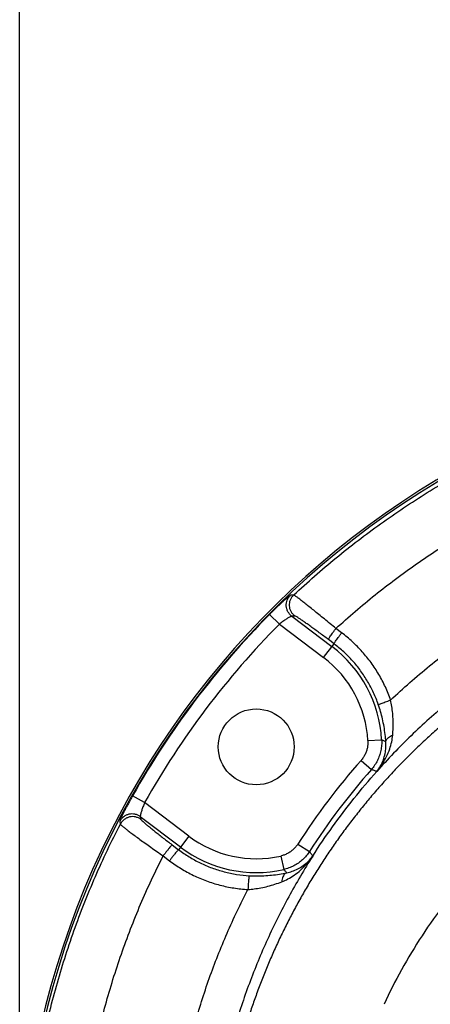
# Model space of a CAD drawing. Extents: x 0 to 594, y 0 to 420.
# Tile 39 of 57: x 244 to 249, y 327 to 338. Entities that reach past the tile are written whole.
import ezdxf

# ---------------------------------------------------------------- set-up
doc = ezdxf.new("R2010")
doc.units = 0
doc.header["$LTSCALE"] = 32.67
doc.layers.get('0').update_dxf_attribs({"linetype": 'CONTINUOUS'})
doc.layers.add('DRIV_DIM', color=7, linetype='CONTINUOUS')
doc.styles.get("Standard").update_dxf_attribs({"font": 'txt', "width": 0.8})
doc.dimstyles.new('DIMSTYLE_3', dxfattribs={"dimtxt": 3.8, "dimasz": 1.8, "dimexe": 0.18, "dimexo": 0.0625, "dimgap": 0.09, "dimtad": 1, "dimdec": 0, "dimlfac": 6, "dimtxsty": 'STANDARD', "dimblk": 'OPEN', "dimblk1": 'OPEN', "dimblk2": 'OPEN', "dimcen": 0.09, "dimazin": 3, "dimtfac": 1, "dimtdec": 0, "dimtofl": 0, "dimtmove": 0, "dimatfit": 3, "dimtolj": 1})

# ---------------------------------------------------------------- blocks, each defined once
blk = doc.blocks.new('_OPEN')
at = {"color": 0, "linetype": 'BYBLOCK'}
for p, q in [((0, 0), (-1, 0.342)), ((-1, -0.342), (0, 0)), ((-1, 0), (0, 0))]:
    blk.add_line(p, q, dxfattribs=at)
blk = doc.blocks.new('*D35')
at = {"layer": 'DRIV_DIM', "color": 2, "linetype": 'CONTINUOUS'}
for p, q in [((243.844, 325.456), (243.844, 372.132)), ((453.702, 330.79), (453.702, 372.132)), ((243.844, 370.132), (348.773, 370.132)), ((453.702, 370.132), (348.773, 370.132))]:
    blk.add_line(p, q, dxfattribs=at)
at = {"layer": 'DRIV_DIM', "color": 2, "linetype": 'CONTINUOUS', "xscale": 1.8, "yscale": 1.8, "zscale": 1.8, "rotation": 180}
blk.add_blockref('_OPEN', (243.844, 370.132), dxfattribs=at)
at = {"layer": 'DRIV_DIM', "color": 2, "linetype": 'CONTINUOUS', "xscale": 1.8, "yscale": 1.8, "zscale": 1.8}
blk.add_blockref('_OPEN', (453.702, 370.132), dxfattribs=at)

msp = doc.modelspace()

# ---------------------------------------------------------------- linework, layer by layer
at = {"color": 9, "linetype": 'CONTINUOUS'}
for p, q in [((246.98086, 331.10495), (246.86249, 331.22214)), ((247.13051, 331.20065), (247.61625, 330.83364)), ((246.98087, 331.10496), (247.51584, 330.70075)), ((247.73336, 331.00019), (247.66425, 331.05225)), ((247.51584, 330.70075), (247.64166, 330.8673)), ((247.64166, 330.8673), (247.57256, 330.91935)), ((248.05015, 329.69916), (248.21645, 329.70855)), ((247.96729, 329.45993), (248.09216, 329.3497)), ((245.35238, 328.94961), (245.20731, 329.03146)), ((245.88736, 328.5454), (245.35238, 328.9496)), ((245.78695, 328.4125), (245.3012, 328.77951)), ((245.88736, 328.5454), (245.7638, 328.38191)), ((247.2043, 328.4501), (247.34446, 328.36009)), ((245.68663, 328.44039), (245.7638, 328.38191)), ((245.5775, 328.30749), (245.65469, 328.249)), ((246.99681, 328.30504), (247.03321, 328.1425))]:
    msp.add_line(p, q, dxfattribs=at)
at = {"color": 7, "linetype": 'CONTINUOUS'}
msp.add_circle((246.7016, 329.62307), 0.45833, dxfattribs=at)
for radius in [10.35741, 10.33333]:
    msp.add_arc((254.2016, 323.95641), radius, 91.655442, 268.344558, dxfattribs=at)
at = {"color": 9, "linetype": 'CONTINUOUS'}
for centre, radius, start, end in [((254.2016, 323.95641), 10.32731, 135.28785, 150.566004), ((254.2016, 323.95641), 10.16074, 135.287824, 150.566029), ((246.7016, 329.62307), 1.51726, 3.22939, 52.926927), ((246.7016, 329.62307), 1.35069, 3.22939, 52.926927), ((254.2016, 323.95641), 8.31597, 138.562597, 147.291256), ((254.2016, 323.95641), 8.14941, 138.562597, 147.291256), ((246.7016, 329.62307), 1.35069, 232.926927, 282.624464), ((246.7016, 329.62307), 1.51726, 232.926927, 282.624464)]:
    msp.add_arc(centre, radius, start, end, dxfattribs=at)
for points, knots in [([(247.15565, 331.45706), (247.32051, 331.61153), (247.66054, 331.90972), (248.19889, 332.32236), (248.76335, 332.69867), (249.35142, 333.03699), (249.96057, 333.33582), (250.58815, 333.59387), (251.23141, 333.80998), (251.88755, 333.98323), (252.55373, 334.11283), (253.22698, 334.19823), (253.67868, 334.22544), (253.90466, 334.23159)], [0, 0, 0, 0, 0.09087432, 0.1817572, 0.27264859, 0.36354805, 0.45445495, 0.5453683, 0.63628723, 0.72721145, 0.81813953, 0.90906913, 1, 1, 1, 1]), ([(247.66425, 331.05225), (247.81751, 331.19231), (248.13328, 331.46265), (248.63219, 331.83661), (249.15442, 332.17754), (249.69766, 332.48392), (250.25965, 332.75448), (250.83804, 332.98806), (251.43038, 333.18367), (252.03419, 333.34049), (252.64693, 333.45785), (253.26599, 333.53524), (253.68124, 333.55998), (253.88899, 333.5656)], [0, 0, 0, 0, 0.09084485, 0.18173689, 0.27263343, 0.36353573, 0.45444394, 0.54535772, 0.63627709, 0.72720242, 0.81813293, 0.90906469, 1, 1, 1, 1]), ([(248.32497, 330.18792), (248.47652, 330.33109), (248.7903, 330.60661), (249.28987, 330.9844), (249.81579, 331.32482), (250.36508, 331.62591), (250.93501, 331.8862), (251.52286, 332.10437), (252.12536, 332.27907), (252.7385, 332.40917), (253.35772, 332.49396), (253.77289, 332.52029), (253.9801, 332.5259)], [0, 0, 0, 0, 0.09997331, 0.20003641, 0.30009972, 0.4001264, 0.50015497, 0.60029444, 0.70054367, 0.80071188, 0.90059862, 1, 1, 1, 1]), ([(253.96839, 332.02641), (253.76878, 332.02103), (253.3698, 331.99544), (252.77593, 331.91279), (252.18977, 331.78632), (251.6146, 331.61673), (251.05362, 331.40495), (250.50993, 331.15219), (249.98654, 330.85984), (249.48633, 330.52954), (249.01204, 330.1631), (248.56629, 329.7626), (248.28969, 329.47427), (248.15698, 329.32524)], [0, 0, 0, 0, 0.09092501, 0.18184795, 0.27278161, 0.36371592, 0.45464595, 0.54556647, 0.63647646, 0.72737515, 0.81826085, 0.90913497, 1, 1, 1, 1]), ([(253.97531, 331.78635), (253.91026, 331.78574), (253.78029, 331.7829), (253.58569, 331.77377), (253.39175, 331.75981), (253.19857, 331.74106), (253.00627, 331.71755), (252.81498, 331.68933), (252.62483, 331.65644), (252.43593, 331.61894), (252.24841, 331.57688), (252.06239, 331.53033), (251.87795, 331.47932), (251.6952, 331.42394), (251.51426, 331.36423), (251.33522, 331.30027), (251.15819, 331.23213), (250.98327, 331.15989), (250.81055, 331.08361), (250.64012, 331.00337), (250.47207, 330.91926), (250.30649, 330.83134), (250.14347, 330.73971), (249.98307, 330.64445), (249.82538, 330.54563), (249.67048, 330.44336), (249.51842, 330.33771), (249.3693, 330.22878), (249.22317, 330.11666), (249.0801, 330.00144), (248.94013, 329.88322), (248.80332, 329.76206), (248.66972, 329.63807), (248.5394, 329.51136), (248.41245, 329.38207), (248.28892, 329.25029), (248.16878, 329.11607), (248.05195, 328.97936), (247.93835, 328.84008), (247.82795, 328.69818), (247.72079, 328.55374), (247.617, 328.40692), (247.51669, 328.25789), (247.41998, 328.10688), (247.327, 327.9541), (247.23784, 327.7998), (247.15254, 327.64413), (247.07108, 327.48715), (246.99341, 327.32887), (246.91953, 327.16934), (246.84945, 327.00869), (246.78317, 326.847), (246.72069, 326.68433), (246.66198, 326.52074), (246.60705, 326.3563), (246.5559, 326.19114), (246.50856, 326.02544), (246.46505, 325.85942), (246.42539, 325.69333), (246.38953, 325.52733), (246.35745, 325.36149), (246.32907, 325.1958), (246.30436, 325.03026), (246.28327, 324.86485), (246.26574, 324.69957), (246.25176, 324.53438), (246.2413, 324.36927), (246.23434, 324.20421), (246.23085, 324.03919), (246.23085, 323.87418), (246.23432, 323.70915), (246.24127, 323.54409), (246.25172, 323.37898), (246.26569, 323.21379), (246.2832, 323.04851), (246.30429, 322.88311), (246.32899, 322.71757), (246.35735, 322.55188), (246.38942, 322.38603), (246.42526, 322.22004), (246.46492, 322.05394), (246.50842, 321.88792), (246.55575, 321.7222), (246.60688, 321.55703), (246.6618, 321.39259), (246.7205, 321.22899), (246.78297, 321.06632), (246.84923, 320.90463), (246.9193, 320.74397), (246.99317, 320.58444), (247.07083, 320.42615), (247.15228, 320.26917), (247.23757, 320.11351), (247.32671, 319.95922), (247.41968, 319.80643), (247.51639, 319.65538), (247.61673, 319.50629), (247.72058, 319.35936), (247.82782, 319.2148), (247.93832, 319.07277), (248.05201, 318.93338), (248.16889, 318.7966), (248.28906, 318.66235), (248.4126, 318.53058), (248.53955, 318.40129), (248.66988, 318.27457), (248.8035, 318.15056), (248.94033, 318.0294), (249.08031, 317.91116), (249.22339, 317.79595), (249.36952, 317.68383), (249.51866, 317.57489), (249.67072, 317.46924), (249.82564, 317.36697), (249.98334, 317.26815), (250.14374, 317.17289), (250.30677, 317.08126), (250.47235, 316.99335), (250.6404, 316.90924), (250.81083, 316.82901), (250.98354, 316.75273), (251.15846, 316.68049), (251.33549, 316.61236), (251.51452, 316.54841), (251.69546, 316.48871), (251.87819, 316.43333), (252.06261, 316.38233), (252.24863, 316.33578), (252.43612, 316.29372), (252.625, 316.25623), (252.81513, 316.22334), (253.0064, 316.19512), (253.19866, 316.17162), (253.39182, 316.15286), (253.58574, 316.1389), (253.78031, 316.12977), (253.91026, 316.12693), (253.9753, 316.12632)], [0, 0, 0, 0, 0.00798841, 0.01596149, 0.02391961, 0.03186309, 0.03979188, 0.04770585, 0.05560456, 0.06348662, 0.07135189, 0.07920044, 0.08703239, 0.09484775, 0.10264652, 0.1104279, 0.1181915, 0.1259373, 0.13366516, 0.14137489, 0.1490663, 0.15673915, 0.16439329, 0.17202858, 0.17964491, 0.18724225, 0.19482042, 0.202379, 0.20991742, 0.2174355, 0.22493379, 0.23241317, 0.23987398, 0.2473143, 0.25473121, 0.26212227, 0.26949213, 0.27684915, 0.28420256, 0.29156119, 0.29892408, 0.30628509, 0.31363909, 0.32098106, 0.32830391, 0.33559914, 0.34286252, 0.35009888, 0.35731491, 0.36451104, 0.37168477, 0.37883618, 0.38596739, 0.39308087, 0.40017725, 0.40725446, 0.41431019, 0.42133803, 0.42832787, 0.4352772, 0.4421897, 0.44906878, 0.45591802, 0.46274134, 0.46954283, 0.4763266, 0.48309669, 0.48985698, 0.49661135, 0.5033638, 0.51011829, 0.51687873, 0.52364891, 0.53043264, 0.53723393, 0.54405698, 0.55090598, 0.55778493, 0.56469739, 0.57164666, 0.57863659, 0.58566484, 0.5927206, 0.59979805, 0.60689457, 0.61400814, 0.62113937, 0.62829066, 0.63546419, 0.64266024, 0.64987644, 0.65711291, 0.66437583, 0.67167009, 0.67899225, 0.68633528, 0.69369262, 0.70105869, 0.70842784, 0.71579342, 0.72315302, 0.73051414, 0.73788513, 0.74527521, 0.75269205, 0.7601334, 0.76759548, 0.77507572, 0.78257444, 0.79009276, 0.79763148, 0.80519043, 0.812769, 0.82036669, 0.82798329, 0.83561875, 0.84327298, 0.85094589, 0.85863728, 0.86634695, 0.87407466, 0.88182024, 0.88958357, 0.89736463, 0.90516294, 0.91297781, 0.92080913, 0.92865696, 0.9365214, 0.94440257, 0.95230037, 0.96021329, 0.96814096, 0.97608341, 0.98404066, 0.99201282, 1, 1, 1, 1]), ([(247.11652, 331.45462), (247.1145, 331.45449), (247.10892, 331.45007), (247.09796, 331.44249), (247.08161, 331.42868), (247.06025, 331.41042), (247.03445, 331.38737), (247.00473, 331.36019), (246.97171, 331.32924), (246.93626, 331.29526), (246.89951, 331.25927), (246.87483, 331.23461), (246.86249, 331.22214)], [0, 0, 0, 0, 0.0176715, 0.05747814, 0.11942477, 0.20188729, 0.302719, 0.42015314, 0.55242378, 0.69644575, 0.84738091, 1, 1, 1, 1]), ([(247.13051, 331.20065), (247.12093, 331.20791), (247.10328, 331.22458), (247.08285, 331.25465), (247.06935, 331.28843), (247.06344, 331.32432), (247.06538, 331.36065), (247.07508, 331.39571), (247.09208, 331.42784), (247.1078, 331.44634), (247.11652, 331.45462)], [0, 0, 0, 0, 0.12495246, 0.24994279, 0.37496308, 0.4999999, 0.62503673, 0.75005707, 0.87504746, 1, 1, 1, 1]), ([(247.16928, 331.20276), (247.15969, 331.21003), (247.14201, 331.22673), (247.12157, 331.25687), (247.10808, 331.29072), (247.1022, 331.32668), (247.1042, 331.36306), (247.11399, 331.39816), (247.1311, 331.4303), (247.14689, 331.4488), (247.15565, 331.45706)], [0, 0, 0, 0, 0.12495222, 0.24994251, 0.37496295, 0.5, 0.62503705, 0.75005749, 0.87504778, 1, 1, 1, 1]), ([(247.15565, 331.45706), (247.14913, 331.45665), (247.13608, 331.45585), (247.12304, 331.45503), (247.11652, 331.45462)], [0, 0, 0, 0, 0.50037557, 1, 1, 1, 1]), ([(247.66425, 331.05225), (247.64076, 331.07169), (247.59426, 331.11006), (247.52558, 331.1664), (247.45964, 331.22014), (247.3977, 331.27025), (247.34094, 331.31581), (247.29043, 331.35594), (247.24714, 331.39003), (247.21176, 331.41715), (247.18516, 331.43769), (247.16733, 331.44956), (247.15879, 331.45628), (247.15565, 331.45706)], [0, 0, 0, 0, 0.14067601, 0.27816077, 0.40982864, 0.53314064, 0.64577209, 0.74560887, 0.83081823, 0.89987863, 0.95159981, 0.98510931, 1, 1, 1, 1]), ([(247.13051, 331.20065), (247.12687, 331.20157), (247.11957, 331.19681), (247.10857, 331.19191), (247.09565, 331.18433), (247.0803, 331.17513), (247.06279, 331.16389), (247.04351, 331.15096), (247.023, 331.13656), (247.00192, 331.12113), (246.98786, 331.11041), (246.98087, 331.10496)], [0, 0, 0, 0, 0.06308979, 0.12688946, 0.21055576, 0.31189818, 0.42910148, 0.56034711, 0.7025109, 0.85078371, 1, 1, 1, 1]), ([(247.16928, 331.20276), (247.16282, 331.20241), (247.14989, 331.20171), (247.13697, 331.20101), (247.13051, 331.20065)], [0, 0, 0, 0, 0.50036482, 1, 1, 1, 1]), ([(247.57256, 330.91935), (247.55416, 330.93321), (247.5177, 330.96054), (247.46377, 331.00057), (247.4119, 331.03865), (247.36308, 331.07407), (247.31824, 331.10616), (247.27822, 331.13429), (247.24376, 331.15805), (247.21552, 331.17674), (247.1939, 331.19082), (247.17948, 331.19845), (247.17189, 331.2029), (247.16928, 331.20276)], [0, 0, 0, 0, 0.14006431, 0.27706047, 0.40832894, 0.53134979, 0.64380524, 0.74356994, 0.82882042, 0.89805492, 0.95010687, 0.98415863, 1, 1, 1, 1]), ([(247.57256, 330.91935), (247.57121, 330.92513), (247.58271, 330.93558), (247.59189, 330.95305), (247.60696, 330.97354), (247.62389, 330.9977), (247.64346, 331.02437), (247.65716, 331.04281), (247.66425, 331.05225)], [0, 0, 0, 0, 0.11019561, 0.23021497, 0.38701825, 0.57344426, 0.78094651, 1, 1, 1, 1]), ([(247.64167, 330.86729), (247.64033, 330.87307), (247.65182, 330.88352), (247.66101, 330.90099), (247.67607, 330.92148), (247.69301, 330.94564), (247.71257, 330.97232), (247.72627, 330.99075), (247.73336, 331.00019)], [0, 0, 0, 0, 0.1101963, 0.23021608, 0.38701954, 0.57344542, 0.7809472, 1, 1, 1, 1]), ([(248.32497, 330.18792), (248.30636, 330.24161), (248.26376, 330.34725), (248.18457, 330.49855), (248.09088, 330.6412), (247.98383, 330.77359), (247.86482, 330.89428), (247.77816, 330.96644), (247.73336, 331.00019)], [0, 0, 0, 0, 0.1672431, 0.33461185, 0.50186154, 0.66872294, 0.83490733, 1, 1, 1, 1]), ([(248.17628, 330.13346), (248.15946, 330.18196), (248.12098, 330.27741), (248.0494, 330.41411), (247.96473, 330.543), (247.86799, 330.66261), (247.76044, 330.77163), (247.68215, 330.83681), (247.64166, 330.8673)], [0, 0, 0, 0, 0.16721136, 0.33461422, 0.50188999, 0.66875172, 0.83489563, 1, 1, 1, 1]), ([(248.17628, 330.13346), (248.18032, 330.13754), (248.19323, 330.13968), (248.21148, 330.14788), (248.23471, 330.15588), (248.262, 330.16585), (248.29264, 330.17664), (248.31398, 330.18412), (248.32497, 330.18794)], [0, 0, 0, 0, 0.10881234, 0.2284213, 0.38500633, 0.57154243, 0.77965534, 1, 1, 1, 1]), ([(248.26681, 329.68145), (248.26488, 329.71203), (248.25935, 329.77411), (248.24593, 329.86708), (248.22734, 329.95921), (248.20422, 330.04812), (248.18596, 330.10556), (248.17628, 330.13346)], [0, 0, 0, 0, 0.19882259, 0.40416497, 0.60916654, 0.80836981, 1, 1, 1, 1]), ([(252.82574, 330.20091), (252.65435, 330.16294), (252.31451, 330.07334), (251.81785, 329.89906), (251.33792, 329.6865), (250.87837, 329.43779), (250.44218, 329.15528), (250.0322, 328.84175), (249.651, 328.50042), (249.30085, 328.13494), (248.9837, 327.74946), (248.70086, 327.3484), (248.45368, 326.93748), (248.31058, 326.65589), (248.24524, 326.51506)], [0, 0, 0, 0, 0.0864851, 0.17293499, 0.25905682, 0.34481067, 0.43010553, 0.51482696, 0.59883068, 0.68195241, 0.76394468, 0.8445316, 0.92351487, 1, 1, 1, 1]), ([(248.3498, 329.76405), (248.35227, 329.79324), (248.35572, 329.85215), (248.35584, 329.94024), (248.35068, 330.02665), (248.34054, 330.10916), (248.33061, 330.16228), (248.32497, 330.18792)], [0, 0, 0, 0, 0.20623331, 0.41515293, 0.61983872, 0.8151915, 1, 1, 1, 1]), ([(248.15698, 329.32524), (248.18103, 329.35378), (248.22469, 329.41255), (248.27708, 329.50469), (248.31492, 329.59537), (248.33907, 329.68141), (248.34754, 329.73734), (248.3498, 329.76405)], [0, 0, 0, 0, 0.23021775, 0.45016343, 0.65215353, 0.83470668, 1, 1, 1, 1]), ([(248.26681, 329.68142), (248.26691, 329.68793), (248.26984, 329.70167), (248.28134, 329.7206), (248.29914, 329.7378), (248.32242, 329.75276), (248.34024, 329.76057), (248.3498, 329.76405)], [0, 0, 0, 0, 0.15808284, 0.33217324, 0.52993228, 0.75331677, 1, 1, 1, 1]), ([(248.05015, 329.69916), (248.05096, 329.68477), (248.05071, 329.65585), (248.04473, 329.6129), (248.03322, 329.57107), (248.01639, 329.53108), (247.99453, 329.49363), (247.97683, 329.47074), (247.96729, 329.45993)], [0, 0, 0, 0, 0.1666199, 0.33320058, 0.49996401, 0.66667351, 0.83334023, 1, 1, 1, 1]), ([(248.21645, 329.70855), (248.21766, 329.68695), (248.21728, 329.64357), (248.2083, 329.57915), (248.19105, 329.51643), (248.16581, 329.45645), (248.13302, 329.40026), (248.10647, 329.36592), (248.09216, 329.3497)], [0, 0, 0, 0, 0.1666913, 0.33323917, 0.49992478, 0.66660776, 0.83328671, 1, 1, 1, 1]), ([(248.15698, 329.32524), (248.17438, 329.34681), (248.20514, 329.39246), (248.23857, 329.46588), (248.25926, 329.54001), (248.26857, 329.61196), (248.26836, 329.65882), (248.26681, 329.68145)], [0, 0, 0, 0, 0.21812379, 0.43078375, 0.63231344, 0.82149634, 1, 1, 1, 1]), ([(248.26681, 329.68145), (248.26127, 329.68444), (248.25012, 329.69041), (248.23334, 329.69947), (248.2221, 329.70551), (248.21645, 329.70855)], [0, 0, 0, 0, 0.33022635, 0.66363802, 1, 1, 1, 1]), ([(247.38394, 328.30447), (247.46081, 328.42472), (247.62069, 328.6608), (247.87875, 329.00149), (248.06237, 329.219), (248.15698, 329.32524)], [0, 0, 0, 0, 0.33406644, 0.66702857, 1, 1, 1, 1]), ([(248.15698, 329.32524), (248.15164, 329.32729), (248.14092, 329.3314), (248.12478, 329.33752), (248.10852, 329.34363), (248.09762, 329.34768), (248.09216, 329.3497)], [0, 0, 0, 0, 0.24765664, 0.49687013, 0.74764714, 1, 1, 1, 1]), ([(252.47092, 329.3831), (252.32287, 329.33969), (252.03037, 329.24082), (251.60613, 329.05777), (251.19989, 328.84194), (250.81492, 328.59579), (250.45382, 328.32197), (250.11905, 328.02362), (249.8127, 327.70428), (249.53657, 327.36804), (249.29194, 327.01942), (249.07946, 326.66327), (248.8995, 326.30546), (248.79824, 326.06372), (248.75285, 325.94415)], [0, 0, 0, 0, 0.08820941, 0.17628855, 0.2638827, 0.35091787, 0.43724955, 0.52269653, 0.60703046, 0.68998805, 0.77120603, 0.85028863, 0.92688029, 1, 1, 1, 1]), ([(245.20731, 329.03146), (245.19869, 329.01618), (245.1817, 328.9857), (245.15712, 328.9405), (245.13411, 328.89711), (245.11335, 328.85689), (245.09532, 328.82087), (245.0802, 328.78975), (245.06848, 328.76422), (245.05966, 328.74473), (245.05536, 328.73213), (245.05265, 328.72557), (245.05308, 328.72359)], [0, 0, 0, 0, 0.15265482, 0.30362384, 0.44767412, 0.57996453, 0.69740931, 0.79824231, 0.88069641, 0.9426118, 0.98236031, 1, 1, 1, 1]), ([(245.35238, 328.9496), (245.34904, 328.94138), (245.34257, 328.92493), (245.33348, 328.90043), (245.32523, 328.87675), (245.31806, 328.85468), (245.31203, 328.83476), (245.30737, 328.81748), (245.30362, 328.80298), (245.30191, 328.79107), (245.29933, 328.78275), (245.3012, 328.77951)], [0, 0, 0, 0, 0.14925127, 0.29755744, 0.43974941, 0.57101507, 0.68822965, 0.78957439, 0.87323372, 0.93700353, 1, 1, 1, 1]), ([(245.3012, 328.77951), (245.2916, 328.78675), (245.27074, 328.79917), (245.23624, 328.8106), (245.20005, 328.81436), (245.16391, 328.81024), (245.1295, 328.79846), (245.09842, 328.77954), (245.07216, 328.75441), (245.05865, 328.73424), (245.05308, 328.72359)], [0, 0, 0, 0, 0.12495251, 0.24994287, 0.37496318, 0.5, 0.62503682, 0.75005713, 0.87504749, 1, 1, 1, 1]), ([(245.06022, 319.22205), (244.95231, 319.43001), (244.75066, 319.85342), (244.49236, 320.50759), (244.27935, 321.17787), (244.11266, 321.8611), (243.99303, 322.55409), (243.92104, 323.25361), (243.897, 323.95641), (243.92104, 324.65921), (243.99303, 325.35873), (244.11266, 326.05172), (244.27935, 326.73494), (244.49236, 327.40522), (244.75066, 328.05939), (244.95231, 328.48281), (245.06022, 328.69076)], [0, 0, 0, 0, 0.07144058, 0.1428758, 0.21430635, 0.2857332, 0.35715708, 0.42857905, 0.50000001, 0.57142096, 0.64284293, 0.71426681, 0.78569366, 0.8571242, 0.92855942, 1, 1, 1, 1]), ([(245.05308, 328.72359), (245.05426, 328.71812), (245.05664, 328.70718), (245.05903, 328.69624), (245.06022, 328.69076)], [0, 0, 0, 0, 0.49967881, 1, 1, 1, 1]), ([(245.30854, 328.74706), (245.29892, 328.7543), (245.27803, 328.76674), (245.24347, 328.77818), (245.20723, 328.78191), (245.17104, 328.77775), (245.13659, 328.76589), (245.10551, 328.7469), (245.07926, 328.72168), (245.06578, 328.70145), (245.06022, 328.69076)], [0, 0, 0, 0, 0.12495208, 0.24994223, 0.37496256, 0.49999955, 0.62503662, 0.75005714, 0.87504759, 1, 1, 1, 1]), ([(245.06022, 328.69076), (245.06113, 328.68754), (245.06978, 328.68013), (245.08507, 328.66551), (245.11135, 328.64464), (245.14599, 328.61741), (245.18947, 328.58456), (245.24064, 328.54659), (245.29874, 328.50423), (245.3627, 328.45823), (245.43135, 328.40947), (245.50344, 328.35885), (245.55258, 328.32471), (245.5775, 328.30749)], [0, 0, 0, 0, 0.01558504, 0.04943511, 0.10126248, 0.17023834, 0.25520568, 0.35469606, 0.46695021, 0.58994129, 0.72143498, 0.85897363, 1, 1, 1, 1]), ([(245.3012, 328.77951), (245.30242, 328.77411), (245.30486, 328.76329), (245.30731, 328.75247), (245.30854, 328.74706)], [0, 0, 0, 0, 0.49968482, 1, 1, 1, 1]), ([(245.30854, 328.74706), (245.30911, 328.74455), (245.31537, 328.73853), (245.32651, 328.7269), (245.34567, 328.71019), (245.37098, 328.68846), (245.40276, 328.66221), (245.44018, 328.63186), (245.48269, 328.59798), (245.52949, 328.56118), (245.57972, 328.52214), (245.63246, 328.48158), (245.66841, 328.4542), (245.68663, 328.44039)], [0, 0, 0, 0, 0.01586265, 0.04989616, 0.10183658, 0.17087239, 0.25585582, 0.35533085, 0.46754833, 0.59046194, 0.72183087, 0.85920984, 1, 1, 1, 1]), ([(247.2043, 328.4501), (247.19652, 328.43798), (247.17934, 328.4147), (247.14928, 328.38343), (247.11541, 328.35632), (247.07831, 328.33382), (247.03863, 328.31633), (247.01087, 328.30819), (246.99681, 328.30504)], [0, 0, 0, 0, 0.16658049, 0.33328295, 0.50002511, 0.66671167, 0.83335786, 1, 1, 1, 1]), ([(245.68663, 328.44039), (245.68025, 328.44008), (245.67291, 328.42498), (245.65755, 328.41033), (245.64089, 328.38873), (245.62109, 328.36427), (245.59966, 328.3366), (245.58496, 328.31736), (245.5775, 328.30749)], [0, 0, 0, 0, 0.1114288, 0.23288154, 0.39099095, 0.57791323, 0.78434484, 1, 1, 1, 1]), ([(245.76382, 328.38189), (245.75743, 328.38158), (245.75009, 328.36649), (245.73474, 328.35184), (245.71808, 328.33023), (245.69827, 328.30578), (245.67685, 328.2781), (245.66215, 328.25887), (245.65469, 328.249)], [0, 0, 0, 0, 0.11142856, 0.2328811, 0.39099036, 0.57791264, 0.78434444, 1, 1, 1, 1]), ([(245.7638, 328.38191), (245.80431, 328.3512), (245.88865, 328.29353), (246.02334, 328.2197), (246.16532, 328.15922), (246.31298, 328.11298), (246.46461, 328.08158), (246.56733, 328.07077), (246.61877, 328.06792)], [0, 0, 0, 0, 0.16502704, 0.33113172, 0.49798592, 0.66528057, 0.8327248, 1, 1, 1, 1]), ([(247.34446, 328.36009), (247.33277, 328.3419), (247.30699, 328.30699), (247.2619, 328.2601), (247.21111, 328.21944), (247.15548, 328.1857), (247.09596, 328.15945), (247.05432, 328.14723), (247.03321, 328.1425)], [0, 0, 0, 0, 0.16665149, 0.33331578, 0.49998008, 0.66664594, 0.83330785, 1, 1, 1, 1]), ([(247.38473, 328.3057), (247.38025, 328.31167), (247.37129, 328.32367), (247.35786, 328.34179), (247.34893, 328.35397), (247.34446, 328.36009)], [0, 0, 0, 0, 0.33062354, 0.66394665, 1, 1, 1, 1]), ([(245.5775, 319.60532), (245.48022, 319.79696), (245.29843, 320.18697), (245.06561, 320.78888), (244.87364, 321.40514), (244.72344, 322.03285), (244.61568, 322.6692), (244.55082, 323.31134), (244.52917, 323.95637), (244.55082, 324.60141), (244.61567, 325.24355), (244.72343, 325.87991), (244.87363, 326.50763), (245.0656, 327.12391), (245.29842, 327.72583), (245.48022, 328.11585), (245.5775, 328.30749)], [0, 0, 0, 0, 0.07140749, 0.14284651, 0.21428071, 0.28571189, 0.35714082, 0.42856851, 0.49999584, 0.57142335, 0.64285155, 0.71428135, 0.78571376, 0.85714954, 0.92859031, 1, 1, 1, 1]), ([(245.65469, 328.249), (245.69952, 328.21502), (245.79291, 328.15119), (245.94204, 328.06947), (246.09924, 328.00256), (246.26269, 327.9514), (246.43055, 327.91668), (246.54425, 327.90473), (246.6012, 327.90159)], [0, 0, 0, 0, 0.16500999, 0.33116084, 0.49802124, 0.66529428, 0.83270408, 1, 1, 1, 1]), ([(247.38394, 328.30447), (247.28132, 328.14396), (247.08697, 327.81476), (246.83102, 327.30127), (246.6119, 326.77008), (246.43109, 326.2247), (246.2895, 325.66787), (246.18784, 325.10239), (246.12662, 324.53111), (246.10615, 323.9569), (246.12655, 323.38267), (246.18771, 322.8113), (246.28933, 322.24569), (246.43091, 321.68869), (246.61175, 321.14312), (246.83092, 320.61176), (247.08692, 320.09814), (247.2813, 319.76888), (247.38394, 319.60835)], [0, 0, 0, 0, 0.06225105, 0.12478709, 0.18731877, 0.24984509, 0.31236927, 0.37489342, 0.43741853, 0.49994542, 0.5624752, 0.62500883, 0.68754679, 0.75008903, 0.81263588, 0.8751894, 0.93774203, 1, 1, 1, 1]), ([(247.01028, 327.99429), (247.03548, 328.00398), (247.08713, 328.02782), (247.1635, 328.07507), (247.24103, 328.13692), (247.317, 328.21401), (247.36298, 328.27363), (247.38473, 328.3057)], [0, 0, 0, 0, 0.16392758, 0.34435998, 0.5441333, 0.76470062, 1, 1, 1, 1]), ([(247.07096, 328.10358), (247.09311, 328.1082), (247.13806, 328.12059), (247.20441, 328.14871), (247.27001, 328.18826), (247.33218, 328.24029), (247.36833, 328.28267), (247.38473, 328.3057)], [0, 0, 0, 0, 0.17786916, 0.36533108, 0.56477132, 0.77774628, 1, 1, 1, 1]), ([(246.61877, 328.06792), (246.64751, 328.06634), (246.70631, 328.06458), (246.79614, 328.06658), (246.88822, 328.07363), (246.9803, 328.08579), (247.04109, 328.09718), (247.07096, 328.10358)], [0, 0, 0, 0, 0.18982311, 0.3877699, 0.59230309, 0.79855376, 1, 1, 1, 1]), ([(247.071, 328.10359), (247.06423, 328.10159), (247.05079, 328.09457), (247.03449, 328.07716), (247.02195, 328.0538), (247.01352, 328.02556), (247.01092, 328.00505), (247.01028, 327.99429)], [0, 0, 0, 0, 0.15990119, 0.33521338, 0.53327321, 0.75574822, 1, 1, 1, 1]), ([(247.07096, 328.10358), (247.06679, 328.10786), (247.05847, 328.1165), (247.04586, 328.12945), (247.03744, 328.13814), (247.03321, 328.1425)], [0, 0, 0, 0, 0.33033576, 0.66376866, 1, 1, 1, 1]), ([(246.61877, 328.06792), (246.61341, 328.06475), (246.61523, 328.04804), (246.61055, 328.02825), (246.60857, 328.00177), (246.60569, 327.97136), (246.6033, 327.9373), (246.60185, 327.91369), (246.60119, 327.90159)], [0, 0, 0, 0, 0.11152216, 0.23232175, 0.38973648, 0.57627173, 0.78299773, 1, 1, 1, 1]), ([(246.60121, 327.9016), (246.62677, 327.9032), (246.67937, 327.9082), (246.75984, 327.92099), (246.84313, 327.93967), (246.92726, 327.96406), (246.98282, 327.98374), (247.01028, 327.99429)], [0, 0, 0, 0, 0.18249081, 0.37620669, 0.58027264, 0.79033182, 1, 1, 1, 1]), ([(246.6012, 320.01122), (246.51141, 320.18446), (246.34353, 320.53725), (246.12849, 321.08235), (245.95113, 321.64094), (245.81233, 322.2103), (245.71273, 322.78778), (245.65278, 323.37071), (245.63277, 323.95636), (245.65277, 324.54201), (245.71272, 325.12494), (245.81232, 325.70244), (245.95111, 326.27181), (246.12848, 326.83042), (246.34352, 327.37554), (246.5114, 327.72835), (246.6012, 327.90159)], [0, 0, 0, 0, 0.07140583, 0.14284679, 0.21428182, 0.28571287, 0.35714101, 0.42856749, 0.49999367, 0.57142013, 0.64284741, 0.7142769, 0.78570983, 0.85714738, 0.92859081, 1, 1, 1, 1])]:
    msp.add_open_spline(points, degree=3, knots=knots, dxfattribs=at)

# ---------------------------------------------------------------- dimensions: what is measured, and where the dimension line sits
at = {"layer": 'DRIV_DIM', "color": 2, "linetype": 'CONTINUOUS'}
dim = msp.add_linear_dim(base=(243.84419, 370.13245), p1=(453.7016, 330.78974), p2=(243.84419, 325.45641), angle=180, text='(<>)', dimstyle='DIMSTYLE_3', dxfattribs=at)
dim.commit()
dim.dimension.update_dxf_attribs({"geometry": '*D35', "text_midpoint": (336.82653, 371.08245), "dimtype": 160})

doc.saveas('drawing.dxf')
